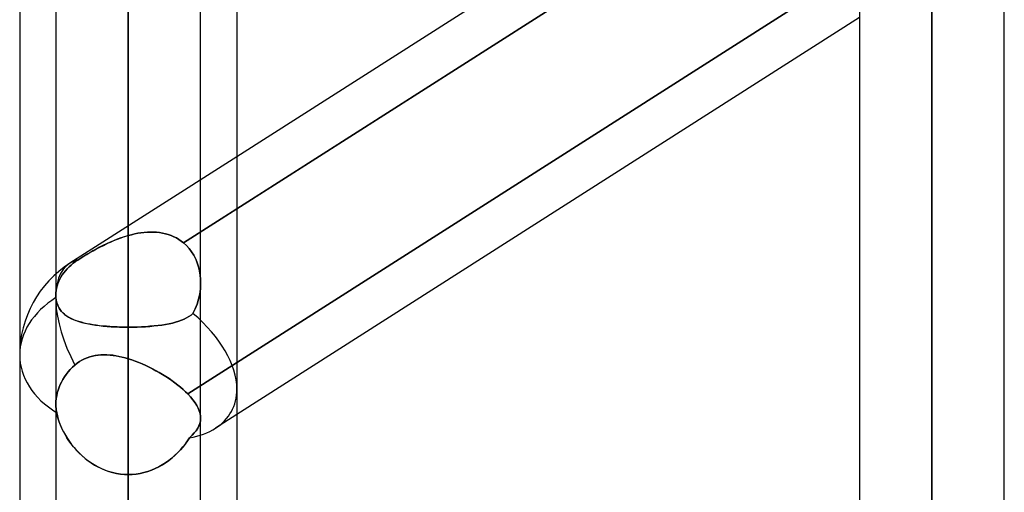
# Model space of a CAD drawing. Header units: millimetres. Extents: x -97 to 82, y -215 to 215.
# Tile 28 of 84: x -44 to -33.22, y -63.65 to -58.48. Entities that reach past the tile are written whole.
import ezdxf

# ---------------------------------------------------------------- set-up
doc = ezdxf.new("R2010")
doc.units = ezdxf.units.MM
doc.layers.add('MAIN-1', color=7, linetype='Continuous')
doc.layers.add('MAIN-2', color=7, linetype='Continuous')

msp = doc.modelspace()

# ---------------------------------------------------------------- linework, layer by layer
at = {"layer": 'MAIN-1'}
for p, q in [((-42.811, 0), (-42.811, -109.318)), ((-34.011, 0), (-34.011, -114.925)), ((-43.604, 0), (-43.604, -108.884)), ((-42.019, -108.774), (-42.019, 0)), ((-34.804, 0), (-34.804, -114.344)), ((-33.219, -114.379), (-33.219, 0)), ((-34.804, -55.638), (-41.623, -59.98)), ((-41.623, -60.549), (-34.804, -56.207)), ((-44, -57.103), (-44, -109.555)), ((-41.623, -57.477), (-41.623, -108.902)), ((-34.804, -58.457), (-41.623, -62.799))]:
    msp.add_line(p, q, dxfattribs=at)
at = {"layer": 'MAIN-2'}
for p, q in [((-42.811, 0), (-42.811, -108.103)), ((-42.811, 0), (-42.811, -99.357)), ((-42.811, 0), (-42.811, -100.478)), ((-42.811, 0), (-42.811, -90.61)), ((-42.811, 0), (-42.811, -91.731)), ((-42.811, 0), (-42.811, -81.862)), ((-42.811, 0), (-42.811, -82.983)), ((-42.811, 0), (-42.811, -73.112)), ((-42.811, 0), (-42.811, -74.234)), ((-42.811, 0), (-42.811, -64.361)), ((-42.811, 0), (-42.811, -65.483)), ((-34.011, 0), (-34.011, -113.843)), ((-42.811, -109.318), (-42.811, 0)), ((-42.811, -108.103), (-42.811, 0)), ((-42.811, -100.478), (-42.811, 0)), ((-42.811, -99.357), (-42.811, 0)), ((-42.811, -91.731), (-42.811, 0)), ((-42.811, -90.61), (-42.811, 0)), ((-42.811, -82.983), (-42.811, 0)), ((-42.811, -81.862), (-42.811, 0)), ((-42.811, -74.234), (-42.811, 0)), ((-42.811, -73.112), (-42.811, 0)), ((-42.811, -65.483), (-42.811, 0)), ((-42.811, -64.361), (-42.811, 0)), ((-34.011, -114.925), (-34.011, 0)), ((-34.011, -113.843), (-34.011, 0)), ((-34.582, -56.065), (-42.206, -60.92)), ((-34.011, -56.57), (-34.011, -75.605)), ((-42.811, -64.361), (-42.811, -56.729)), ((-42.811, -56.729), (-42.811, -64.361)), ((-42.811, -60.84), (-42.811, -57.233)), ((-42.811, -57.233), (-42.811, -60.84)), ((-34.521, -57.708), (-42.16, -62.572)), ((-42.16, -62.572), (-34.521, -57.708)), ((-34.011, -77.189), (-34.011, -57.771)), ((-42.811, -58.48), (-42.811, -61.843)), ((-42.811, -61.843), (-42.811, -58.48)), ((-42.811, -58.48), (-42.811, -66.104)), ((-42.811, -66.104), (-42.811, -58.48)), ((-41.623, -59.98), (-43.45, -61.144)), ((-42.206, -60.92), (-41.623, -60.549)), ((-42.639, -60.807), (-42.605, -60.804)), ((-42.602, -60.804), (-42.637, -60.806)), ((-42.605, -60.804), (-42.57, -60.802)), ((-42.568, -60.802), (-42.602, -60.804)), ((-42.57, -60.802), (-42.536, -60.803)), ((-42.534, -60.803), (-42.568, -60.802)), ((-42.536, -60.803), (-42.502, -60.805)), ((-42.501, -60.805), (-42.534, -60.803)), ((-42.502, -60.805), (-42.469, -60.808)), ((-42.468, -60.808), (-42.501, -60.805)), ((-43.011, -60.914), (-43.05, -60.932)), ((-43.045, -60.929), (-43.007, -60.912)), ((-42.972, -60.897), (-43.011, -60.914)), ((-43.007, -60.912), (-42.968, -60.895)), ((-42.932, -60.881), (-42.972, -60.897)), ((-42.968, -60.895), (-42.929, -60.88)), ((-42.892, -60.866), (-42.932, -60.881)), ((-42.929, -60.88), (-42.89, -60.865)), ((-42.852, -60.853), (-42.892, -60.866)), ((-42.89, -60.865), (-42.851, -60.852)), ((-42.811, -60.84), (-42.852, -60.853)), ((-42.851, -60.852), (-42.811, -60.84)), ((-42.776, -60.831), (-42.811, -60.84)), ((-42.811, -60.84), (-42.777, -60.831)), ((-42.777, -60.831), (-42.743, -60.823)), ((-42.741, -60.823), (-42.776, -60.831)), ((-42.743, -60.823), (-42.708, -60.816)), ((-42.706, -60.816), (-42.741, -60.823)), ((-42.708, -60.816), (-42.674, -60.811)), ((-42.672, -60.81), (-42.706, -60.816)), ((-42.674, -60.811), (-42.639, -60.807)), ((-42.637, -60.806), (-42.672, -60.81)), ((-42.469, -60.808), (-42.437, -60.813)), ((-42.435, -60.814), (-42.468, -60.808)), ((-42.437, -60.813), (-42.405, -60.821)), ((-42.404, -60.821), (-42.435, -60.814)), ((-42.405, -60.821), (-42.373, -60.829)), ((-42.373, -60.83), (-42.404, -60.821)), ((-42.373, -60.829), (-42.343, -60.84)), ((-42.342, -60.84), (-42.373, -60.83)), ((-42.343, -60.84), (-42.313, -60.853)), ((-42.313, -60.853), (-42.342, -60.84)), ((-42.284, -60.867), (-42.313, -60.853)), ((-42.313, -60.853), (-42.284, -60.867)), ((-42.257, -60.883), (-42.284, -60.867)), ((-42.284, -60.867), (-42.257, -60.883)), ((-42.231, -60.901), (-42.257, -60.883)), ((-42.257, -60.883), (-42.231, -60.901)), ((-42.206, -60.92), (-42.231, -60.901)), ((-42.231, -60.901), (-42.206, -60.92)), ((-43.198, -61.008), (-43.233, -61.028)), ((-43.231, -61.027), (-43.195, -61.006)), ((-43.162, -60.988), (-43.198, -61.008)), ((-43.195, -61.006), (-43.159, -60.987)), ((-43.125, -60.969), (-43.162, -60.988)), ((-43.159, -60.987), (-43.121, -60.967)), ((-43.088, -60.95), (-43.125, -60.969)), ((-43.121, -60.967), (-43.084, -60.948)), ((-43.05, -60.932), (-43.088, -60.95)), ((-43.084, -60.948), (-43.045, -60.929)), ((-42.206, -60.92), (-42.174, -60.95)), ((-42.174, -60.95), (-42.206, -60.92)), ((-42.174, -60.95), (-42.144, -60.983)), ((-42.144, -60.983), (-42.174, -60.95)), ((-42.144, -60.983), (-42.117, -61.018)), ((-42.117, -61.018), (-42.144, -60.983)), ((-42.117, -61.018), (-42.094, -61.056)), ((-42.094, -61.056), (-42.117, -61.018)), ((-43.413, -61.143), (-43.388, -61.125)), ((-43.388, -61.125), (-43.413, -61.143)), ((-43.388, -61.125), (-43.363, -61.108)), ((-43.363, -61.108), (-43.388, -61.125)), ((-43.363, -61.108), (-43.332, -61.088)), ((-43.332, -61.088), (-43.363, -61.108)), ((-43.332, -61.088), (-43.299, -61.067)), ((-43.3, -61.068), (-43.332, -61.088)), ((-43.267, -61.048), (-43.3, -61.068)), ((-43.299, -61.067), (-43.266, -61.047)), ((-43.233, -61.028), (-43.267, -61.048)), ((-43.266, -61.047), (-43.231, -61.027)), ((-42.094, -61.056), (-42.073, -61.097)), ((-42.073, -61.096), (-42.094, -61.056)), ((-42.056, -61.138), (-42.073, -61.096)), ((-42.073, -61.097), (-42.056, -61.138)), ((-43.518, -61.249), (-43.5, -61.227)), ((-43.5, -61.227), (-43.518, -61.249)), ((-43.5, -61.227), (-43.481, -61.205)), ((-43.481, -61.205), (-43.5, -61.227)), ((-43.481, -61.205), (-43.459, -61.183)), ((-43.459, -61.183), (-43.481, -61.205)), ((-43.459, -61.183), (-43.437, -61.163)), ((-43.437, -61.163), (-43.459, -61.183)), ((-43.437, -61.163), (-43.413, -61.143)), ((-43.413, -61.143), (-43.437, -61.163)), ((-42.056, -61.138), (-42.042, -61.182)), ((-42.042, -61.181), (-42.056, -61.138)), ((-42.032, -61.226), (-42.042, -61.181)), ((-42.042, -61.182), (-42.032, -61.227)), ((-42.024, -61.272), (-42.032, -61.226)), ((-42.032, -61.227), (-42.024, -61.273)), ((-43.582, -61.365), (-43.572, -61.34)), ((-43.572, -61.34), (-43.582, -61.365)), ((-43.572, -61.34), (-43.56, -61.316)), ((-43.56, -61.316), (-43.572, -61.34)), ((-43.56, -61.316), (-43.548, -61.294)), ((-43.548, -61.294), (-43.56, -61.316)), ((-43.548, -61.294), (-43.534, -61.271)), ((-43.534, -61.271), (-43.548, -61.294)), ((-43.534, -61.271), (-43.518, -61.249)), ((-43.518, -61.249), (-43.534, -61.271)), ((-42.02, -61.319), (-42.024, -61.272)), ((-42.024, -61.273), (-42.02, -61.319)), ((-42.02, -61.319), (-42.019, -61.366)), ((-42.019, -61.366), (-42.02, -61.319)), ((-43.603, -61.466), (-43.6, -61.441)), ((-43.6, -61.441), (-43.603, -61.466)), ((-43.6, -61.441), (-43.596, -61.416)), ((-43.596, -61.416), (-43.6, -61.441)), ((-43.596, -61.416), (-43.59, -61.39)), ((-43.59, -61.39), (-43.596, -61.416)), ((-43.59, -61.39), (-43.582, -61.365)), ((-43.582, -61.365), (-43.59, -61.39)), ((-42.022, -61.423), (-42.029, -61.48)), ((-42.029, -61.48), (-42.022, -61.423)), ((-42.019, -61.366), (-42.022, -61.423)), ((-42.022, -61.423), (-42.019, -61.366)), ((-43.604, -61.49), (-43.603, -61.466)), ((-43.603, -61.466), (-43.604, -61.49)), ((-43.604, -61.495), (-43.604, -61.49)), ((-43.604, -61.49), (-43.604, -61.495)), ((-43.604, -61.5), (-43.604, -61.495)), ((-43.604, -61.495), (-43.604, -61.5)), ((-43.603, -61.505), (-43.604, -61.5)), ((-43.604, -61.5), (-43.603, -61.505)), ((-43.603, -61.509), (-43.603, -61.505)), ((-43.603, -61.505), (-43.603, -61.509)), ((-43.603, -61.514), (-43.603, -61.509)), ((-43.603, -61.509), (-43.603, -61.514)), ((-43.603, -61.519), (-43.603, -61.514)), ((-43.603, -61.514), (-43.603, -61.519)), ((-43.6, -61.545), (-43.603, -61.519)), ((-43.603, -61.519), (-43.599, -61.548)), ((-43.595, -61.569), (-43.6, -61.545)), ((-43.599, -61.548), (-43.593, -61.576)), ((-42.057, -61.59), (-42.041, -61.535)), ((-42.041, -61.536), (-42.057, -61.59)), ((-42.029, -61.48), (-42.041, -61.536)), ((-42.041, -61.535), (-42.029, -61.48)), ((-43.588, -61.592), (-43.595, -61.569)), ((-43.593, -61.576), (-43.584, -61.601)), ((-43.579, -61.614), (-43.588, -61.592)), ((-43.584, -61.601), (-43.574, -61.625)), ((-43.569, -61.634), (-43.579, -61.614)), ((-43.574, -61.625), (-43.561, -61.647)), ((-43.557, -61.653), (-43.569, -61.634)), ((-43.561, -61.647), (-43.546, -61.667)), ((-43.543, -61.67), (-43.557, -61.653)), ((-43.546, -61.667), (-43.529, -61.685)), ((-42.078, -61.643), (-42.103, -61.694)), ((-42.103, -61.694), (-42.078, -61.643)), ((-42.057, -61.59), (-42.078, -61.643)), ((-42.078, -61.643), (-42.057, -61.59)), ((-43.528, -61.686), (-43.543, -61.67)), ((-43.529, -61.685), (-43.51, -61.703)), ((-43.511, -61.701), (-43.528, -61.686)), ((-43.493, -61.715), (-43.511, -61.701)), ((-43.51, -61.703), (-43.488, -61.719)), ((-43.474, -61.728), (-43.493, -61.715)), ((-43.488, -61.719), (-43.465, -61.733)), ((-43.452, -61.74), (-43.474, -61.728)), ((-43.465, -61.733), (-43.44, -61.747)), ((-43.43, -61.752), (-43.452, -61.74)), ((-43.44, -61.747), (-43.413, -61.759)), ((-43.406, -61.762), (-43.43, -61.752)), ((-43.413, -61.759), (-43.383, -61.771)), ((-43.38, -61.772), (-43.406, -61.762)), ((-43.383, -61.771), (-43.352, -61.781)), ((-43.353, -61.781), (-43.38, -61.772)), ((-42.228, -61.767), (-42.259, -61.778)), ((-42.259, -61.778), (-42.228, -61.767)), ((-42.199, -61.755), (-42.228, -61.767)), ((-42.228, -61.767), (-42.199, -61.755)), ((-42.172, -61.741), (-42.199, -61.755)), ((-42.199, -61.755), (-42.172, -61.741)), ((-42.147, -61.727), (-42.172, -61.741)), ((-42.172, -61.741), (-42.147, -61.727)), ((-42.124, -61.711), (-42.147, -61.727)), ((-42.147, -61.727), (-42.124, -61.711)), ((-42.103, -61.694), (-42.124, -61.711)), ((-42.124, -61.711), (-42.103, -61.694)), ((-43.324, -61.789), (-43.353, -61.781)), ((-43.352, -61.781), (-43.319, -61.791)), ((-43.294, -61.797), (-43.324, -61.789)), ((-43.319, -61.791), (-43.285, -61.799)), ((-43.263, -61.804), (-43.294, -61.797)), ((-43.285, -61.799), (-43.248, -61.807)), ((-43.23, -61.81), (-43.263, -61.804)), ((-43.248, -61.807), (-43.21, -61.814)), ((-43.197, -61.816), (-43.23, -61.81)), ((-43.21, -61.814), (-43.17, -61.82)), ((-43.162, -61.821), (-43.197, -61.816)), ((-43.17, -61.82), (-43.129, -61.825)), ((-43.126, -61.826), (-43.162, -61.821)), ((-43.129, -61.825), (-43.087, -61.83)), ((-43.089, -61.83), (-43.126, -61.826)), ((-43.051, -61.833), (-43.089, -61.83)), ((-43.087, -61.83), (-43.043, -61.834)), ((-43.012, -61.836), (-43.051, -61.833)), ((-43.043, -61.834), (-42.998, -61.837)), ((-42.973, -61.839), (-43.012, -61.836)), ((-42.998, -61.837), (-42.952, -61.84)), ((-42.933, -61.84), (-42.973, -61.839)), ((-42.952, -61.84), (-42.906, -61.841)), ((-42.893, -61.842), (-42.933, -61.84)), ((-42.906, -61.841), (-42.859, -61.842)), ((-42.852, -61.842), (-42.893, -61.842)), ((-42.859, -61.842), (-42.811, -61.843)), ((-42.811, -61.843), (-42.852, -61.842)), ((-42.763, -61.842), (-42.811, -61.843)), ((-42.811, -61.843), (-42.763, -61.842)), ((-42.811, -69.467), (-42.811, -61.843)), ((-42.811, -61.843), (-42.811, -69.467)), ((-42.714, -61.841), (-42.763, -61.842)), ((-42.763, -61.842), (-42.715, -61.841)), ((-42.715, -61.841), (-42.668, -61.839)), ((-42.667, -61.839), (-42.714, -61.841)), ((-42.668, -61.839), (-42.621, -61.837)), ((-42.62, -61.837), (-42.667, -61.839)), ((-42.621, -61.837), (-42.575, -61.834)), ((-42.574, -61.833), (-42.62, -61.837)), ((-42.575, -61.834), (-42.53, -61.829)), ((-42.529, -61.829), (-42.574, -61.833)), ((-42.53, -61.829), (-42.487, -61.825)), ((-42.485, -61.824), (-42.529, -61.829)), ((-42.487, -61.825), (-42.444, -61.819)), ((-42.444, -61.819), (-42.485, -61.824)), ((-42.403, -61.812), (-42.444, -61.819)), ((-42.444, -61.819), (-42.404, -61.812)), ((-42.404, -61.812), (-42.365, -61.805)), ((-42.365, -61.805), (-42.403, -61.812)), ((-42.328, -61.797), (-42.365, -61.805)), ((-42.365, -61.805), (-42.328, -61.797)), ((-42.293, -61.788), (-42.328, -61.797)), ((-42.328, -61.797), (-42.293, -61.788)), ((-42.259, -61.778), (-42.293, -61.788)), ((-42.293, -61.788), (-42.259, -61.778)), ((-43.319, -62.203), (-43.346, -62.219)), ((-43.345, -62.219), (-43.318, -62.203)), ((-43.291, -62.189), (-43.319, -62.203)), ((-43.318, -62.203), (-43.29, -62.188)), ((-43.262, -62.177), (-43.291, -62.189)), ((-43.29, -62.188), (-43.261, -62.176)), ((-43.233, -62.167), (-43.262, -62.177)), ((-43.261, -62.176), (-43.231, -62.166)), ((-43.204, -62.159), (-43.233, -62.167)), ((-43.231, -62.166), (-43.201, -62.158)), ((-43.173, -62.152), (-43.204, -62.159)), ((-43.201, -62.158), (-43.171, -62.152)), ((-43.143, -62.148), (-43.173, -62.152)), ((-43.171, -62.152), (-43.139, -62.148)), ((-43.111, -62.145), (-43.143, -62.148)), ((-43.139, -62.148), (-43.108, -62.145)), ((-43.08, -62.144), (-43.111, -62.145)), ((-43.108, -62.145), (-43.075, -62.144)), ((-43.047, -62.145), (-43.08, -62.144)), ((-43.075, -62.144), (-43.043, -62.145)), ((-43.014, -62.147), (-43.047, -62.145)), ((-43.043, -62.145), (-43.01, -62.147)), ((-42.981, -62.15), (-43.014, -62.147)), ((-43.01, -62.147), (-42.977, -62.151)), ((-42.948, -62.155), (-42.981, -62.15)), ((-42.977, -62.151), (-42.944, -62.156)), ((-42.914, -62.162), (-42.948, -62.155)), ((-42.944, -62.156), (-42.911, -62.162)), ((-42.88, -62.169), (-42.914, -62.162)), ((-42.911, -62.162), (-42.878, -62.17)), ((-42.846, -62.178), (-42.88, -62.169)), ((-42.878, -62.17), (-42.845, -62.178)), ((-42.811, -62.188), (-42.846, -62.178)), ((-42.845, -62.178), (-42.811, -62.188)), ((-42.811, -62.188), (-42.811, -83.529)), ((-42.811, -62.188), (-42.773, -62.2)), ((-42.773, -62.2), (-42.811, -62.188)), ((-42.773, -62.2), (-42.735, -62.214)), ((-42.735, -62.214), (-42.773, -62.2)), ((-43.446, -62.306), (-43.469, -62.332)), ((-43.469, -62.332), (-43.446, -62.306)), ((-43.421, -62.281), (-43.446, -62.306)), ((-43.446, -62.306), (-43.421, -62.281)), ((-43.396, -62.257), (-43.421, -62.281)), ((-43.421, -62.281), (-43.396, -62.257)), ((-43.371, -62.237), (-43.396, -62.257)), ((-43.396, -62.257), (-43.371, -62.237)), ((-43.346, -62.219), (-43.371, -62.237)), ((-43.371, -62.237), (-43.345, -62.219)), ((-42.735, -62.214), (-42.696, -62.228)), ((-42.696, -62.228), (-42.735, -62.214)), ((-42.696, -62.228), (-42.658, -62.244)), ((-42.658, -62.244), (-42.696, -62.228)), ((-42.658, -62.244), (-42.62, -62.261)), ((-42.62, -62.261), (-42.658, -62.244)), ((-42.62, -62.261), (-42.582, -62.279)), ((-42.582, -62.279), (-42.62, -62.261)), ((-42.582, -62.279), (-42.545, -62.298)), ((-42.545, -62.298), (-42.582, -62.279)), ((-42.545, -62.298), (-42.508, -62.318)), ((-42.507, -62.318), (-42.545, -62.298)), ((-43.528, -62.414), (-43.543, -62.442)), ((-43.543, -62.442), (-43.528, -62.414)), ((-43.51, -62.387), (-43.528, -62.414)), ((-43.528, -62.414), (-43.51, -62.387)), ((-43.491, -62.359), (-43.51, -62.387)), ((-43.51, -62.387), (-43.491, -62.359)), ((-43.469, -62.332), (-43.491, -62.359)), ((-43.491, -62.359), (-43.469, -62.332)), ((-42.508, -62.318), (-42.471, -62.338)), ((-42.471, -62.339), (-42.507, -62.318)), ((-42.471, -62.338), (-42.435, -62.36)), ((-42.435, -62.36), (-42.471, -62.339)), ((-42.435, -62.36), (-42.4, -62.382)), ((-42.4, -62.382), (-42.435, -62.36)), ((-42.4, -62.382), (-42.366, -62.404)), ((-42.365, -62.404), (-42.4, -62.382)), ((-42.366, -62.404), (-42.333, -62.427)), ((-42.332, -62.428), (-42.365, -62.404)), ((-43.58, -62.53), (-43.588, -62.561)), ((-43.588, -62.561), (-43.58, -62.53)), ((-43.569, -62.499), (-43.58, -62.53)), ((-43.58, -62.53), (-43.569, -62.499)), ((-43.557, -62.47), (-43.569, -62.499)), ((-43.569, -62.499), (-43.557, -62.47)), ((-43.543, -62.442), (-43.557, -62.47)), ((-43.557, -62.47), (-43.543, -62.442)), ((-42.333, -62.427), (-42.3, -62.451)), ((-42.3, -62.451), (-42.332, -62.428)), ((-42.3, -62.451), (-42.269, -62.475)), ((-42.269, -62.475), (-42.3, -62.451)), ((-42.269, -62.475), (-42.239, -62.499)), ((-42.239, -62.499), (-42.269, -62.475)), ((-42.239, -62.499), (-42.211, -62.523)), ((-42.211, -62.524), (-42.239, -62.499)), ((-42.211, -62.523), (-42.185, -62.548)), ((-42.185, -62.548), (-42.211, -62.524)), ((-43.6, -62.624), (-43.603, -62.655)), ((-43.603, -62.655), (-43.6, -62.624)), ((-43.595, -62.592), (-43.6, -62.624)), ((-43.6, -62.624), (-43.595, -62.592)), ((-43.588, -62.561), (-43.595, -62.592)), ((-43.595, -62.592), (-43.588, -62.561)), ((-42.185, -62.548), (-42.16, -62.572)), ((-42.16, -62.572), (-42.185, -62.548)), ((-42.13, -62.605), (-42.16, -62.572)), ((-42.16, -62.572), (-42.13, -62.605)), ((-42.103, -62.637), (-42.13, -62.605)), ((-42.13, -62.605), (-42.103, -62.636)), ((-42.103, -62.636), (-42.08, -62.668)), ((-42.08, -62.668), (-42.103, -62.637)), ((-43.603, -62.655), (-43.604, -62.685)), ((-43.604, -62.685), (-43.603, -62.655)), ((-43.604, -62.685), (-43.604, -62.7)), ((-43.604, -62.7), (-43.604, -62.685)), ((-43.604, -62.7), (-43.603, -62.715)), ((-43.603, -62.715), (-43.604, -62.7)), ((-43.603, -62.715), (-43.602, -62.731)), ((-43.602, -62.731), (-43.603, -62.715)), ((-43.602, -62.731), (-43.6, -62.746)), ((-43.6, -62.746), (-43.602, -62.731)), ((-43.6, -62.746), (-43.598, -62.762)), ((-43.598, -62.762), (-43.6, -62.746)), ((-42.061, -62.698), (-42.08, -62.668)), ((-42.08, -62.668), (-42.061, -62.698)), ((-42.045, -62.728), (-42.061, -62.698)), ((-42.061, -62.698), (-42.045, -62.728)), ((-42.033, -62.758), (-42.045, -62.728)), ((-42.045, -62.728), (-42.033, -62.758)), ((-43.598, -62.762), (-43.595, -62.778)), ((-43.595, -62.778), (-43.598, -62.762)), ((-43.588, -62.812), (-43.595, -62.778)), ((-43.595, -62.778), (-43.587, -62.812)), ((-43.578, -62.845), (-43.588, -62.812)), ((-43.587, -62.812), (-43.578, -62.847)), ((-43.567, -62.879), (-43.578, -62.845)), ((-43.578, -62.847), (-43.566, -62.882)), ((-42.025, -62.786), (-42.033, -62.758)), ((-42.033, -62.758), (-42.025, -62.787)), ((-42.02, -62.814), (-42.025, -62.786)), ((-42.025, -62.787), (-42.02, -62.814)), ((-42.021, -62.869), (-42.019, -62.842)), ((-42.019, -62.842), (-42.021, -62.869)), ((-42.019, -62.842), (-42.02, -62.814)), ((-42.02, -62.814), (-42.019, -62.842)), ((-41.623, -62.799), (-41.857, -62.948)), ((-43.554, -62.914), (-43.567, -62.879)), ((-43.566, -62.882), (-43.552, -62.917)), ((-43.539, -62.948), (-43.554, -62.914)), ((-43.552, -62.917), (-43.537, -62.953)), ((-43.522, -62.983), (-43.539, -62.948)), ((-43.537, -62.953), (-43.519, -62.988)), ((-42.067, -62.974), (-42.05, -62.948)), ((-42.05, -62.948), (-42.067, -62.974)), ((-42.05, -62.948), (-42.037, -62.922)), ((-42.037, -62.922), (-42.05, -62.948)), ((-42.037, -62.922), (-42.027, -62.896)), ((-42.027, -62.896), (-42.037, -62.922)), ((-42.027, -62.896), (-42.021, -62.869)), ((-42.021, -62.869), (-42.027, -62.896)), ((-43.503, -63.017), (-43.522, -62.983)), ((-43.519, -62.988), (-43.5, -63.023)), ((-43.483, -63.051), (-43.503, -63.017)), ((-43.5, -63.023), (-43.478, -63.058)), ((-43.461, -63.085), (-43.483, -63.051)), ((-43.478, -63.058), (-43.455, -63.092)), ((-42.14, -63.051), (-42.163, -63.086)), ((-42.162, -63.085), (-42.14, -63.051)), ((-42.14, -63.051), (-42.112, -63.025)), ((-42.112, -63.025), (-42.14, -63.051)), ((-42.112, -63.025), (-42.088, -62.999)), ((-42.088, -62.999), (-42.112, -63.025)), ((-42.088, -62.999), (-42.067, -62.974)), ((-42.067, -62.974), (-42.088, -62.999)), ((-43.437, -63.118), (-43.461, -63.085)), ((-43.455, -63.092), (-43.431, -63.126)), ((-43.411, -63.15), (-43.437, -63.118)), ((-43.431, -63.126), (-43.405, -63.158)), ((-43.383, -63.182), (-43.411, -63.15)), ((-43.405, -63.158), (-43.377, -63.19)), ((-42.214, -63.153), (-42.241, -63.185)), ((-42.239, -63.183), (-42.212, -63.151)), ((-42.187, -63.12), (-42.214, -63.153)), ((-42.212, -63.151), (-42.186, -63.118)), ((-42.163, -63.086), (-42.187, -63.12)), ((-42.186, -63.118), (-42.162, -63.085)), ((-43.354, -63.213), (-43.383, -63.182)), ((-43.377, -63.19), (-43.347, -63.22)), ((-43.323, -63.243), (-43.354, -63.213)), ((-43.347, -63.22), (-43.317, -63.249)), ((-43.291, -63.272), (-43.323, -63.243)), ((-43.317, -63.249), (-43.284, -63.277)), ((-43.257, -63.299), (-43.291, -63.272)), ((-43.284, -63.277), (-43.251, -63.303)), ((-42.334, -63.273), (-42.368, -63.3)), ((-42.366, -63.299), (-42.332, -63.272)), ((-42.302, -63.245), (-42.334, -63.273)), ((-42.332, -63.272), (-42.3, -63.243)), ((-42.271, -63.216), (-42.302, -63.245)), ((-42.3, -63.243), (-42.269, -63.214)), ((-42.241, -63.185), (-42.271, -63.216)), ((-42.269, -63.214), (-42.239, -63.183)), ((-43.221, -63.324), (-43.257, -63.299)), ((-43.251, -63.303), (-43.216, -63.327)), ((-43.184, -63.347), (-43.221, -63.324)), ((-43.216, -63.327), (-43.18, -63.35)), ((-43.147, -63.368), (-43.184, -63.347)), ((-43.18, -63.35), (-43.142, -63.371)), ((-43.107, -63.388), (-43.147, -63.368)), ((-43.142, -63.371), (-43.103, -63.389)), ((-43.067, -63.405), (-43.107, -63.388)), ((-43.103, -63.389), (-43.064, -63.406)), ((-42.556, -63.405), (-42.515, -63.388)), ((-42.516, -63.388), (-42.556, -63.405)), ((-42.477, -63.369), (-42.516, -63.388)), ((-42.515, -63.388), (-42.476, -63.369)), ((-42.44, -63.348), (-42.477, -63.369)), ((-42.476, -63.369), (-42.438, -63.347)), ((-42.403, -63.325), (-42.44, -63.348)), ((-42.438, -63.347), (-42.402, -63.324)), ((-42.368, -63.3), (-42.403, -63.325)), ((-42.402, -63.324), (-42.366, -63.299)), ((-43.026, -63.419), (-43.067, -63.405)), ((-43.064, -63.406), (-43.023, -63.42)), ((-42.984, -63.431), (-43.026, -63.419)), ((-43.023, -63.42), (-42.982, -63.432)), ((-42.941, -63.441), (-42.984, -63.431)), ((-42.982, -63.432), (-42.94, -63.441)), ((-42.898, -63.448), (-42.941, -63.441)), ((-42.94, -63.441), (-42.897, -63.448)), ((-42.855, -63.452), (-42.898, -63.448)), ((-42.897, -63.448), (-42.854, -63.452)), ((-42.811, -63.453), (-42.855, -63.452)), ((-42.854, -63.452), (-42.811, -63.453)), ((-42.811, -63.453), (-42.768, -63.452)), ((-42.768, -63.452), (-42.811, -63.453)), ((-42.811, -85.115), (-42.811, -63.453)), ((-42.811, -63.453), (-42.811, -71.085)), ((-42.811, -71.085), (-42.811, -63.453)), ((-42.768, -63.452), (-42.724, -63.448)), ((-42.724, -63.448), (-42.768, -63.452)), ((-42.724, -63.448), (-42.681, -63.441)), ((-42.682, -63.441), (-42.724, -63.448)), ((-42.639, -63.432), (-42.682, -63.441)), ((-42.681, -63.441), (-42.639, -63.431)), ((-42.639, -63.431), (-42.597, -63.419)), ((-42.597, -63.42), (-42.639, -63.432)), ((-42.597, -63.419), (-42.556, -63.405)), ((-42.556, -63.405), (-42.597, -63.42))]:
    msp.add_line(p, q, dxfattribs=at)
msp.add_arc((-42.811, -62.146), 1.189, 122.4881, 180, dxfattribs=at)
for major_axis, ratio, start_param, end_param in [((0.639, -1.003), 0.473194, 2.976362, 3.138154), ((0.639, -1.003), 0.473194, 2.976362, 3.138154), ((0.639, -1.003), 0.473194, 3.141584, 4.525893), ((0.639, -1.003), 0.473194, 3.141485, 4.525893), ((0.639, -1.003), 0.473194, 3.138154, 3.141584), ((0.639, -1.003), 0.473194, 3.138154, 3.141485), ((1.189, 0), 0.707107, 2.299234, 3.141593), ((1.189, 0), 0.707107, 2.299234, 3.141593), ((1.129, -0.619), 0.602954, 0.319705, 1.25207), ((1.129, -0.619), 0.602954, 0.319705, 1.25207), ((1.189, 0), 0.707107, 3.141593, 3.992566), ((1.189, 0), 0.707107, -3.141593, -2.290619), ((1.129, -0.619), 0.602954, -0.319872, 0.319705), ((1.129, -0.619), 0.602954, -0.319872, 0.319705), ((1.129, -0.619), 0.602954, -0.651048, -0.319872), ((1.129, -0.619), 0.602954, -0.651048, -0.319872)]:
    msp.add_ellipse((-42.811, -62.146), major_axis=major_axis, ratio=ratio, start_param=start_param, end_param=end_param, dxfattribs=at)

doc.saveas('drawing.dxf')
